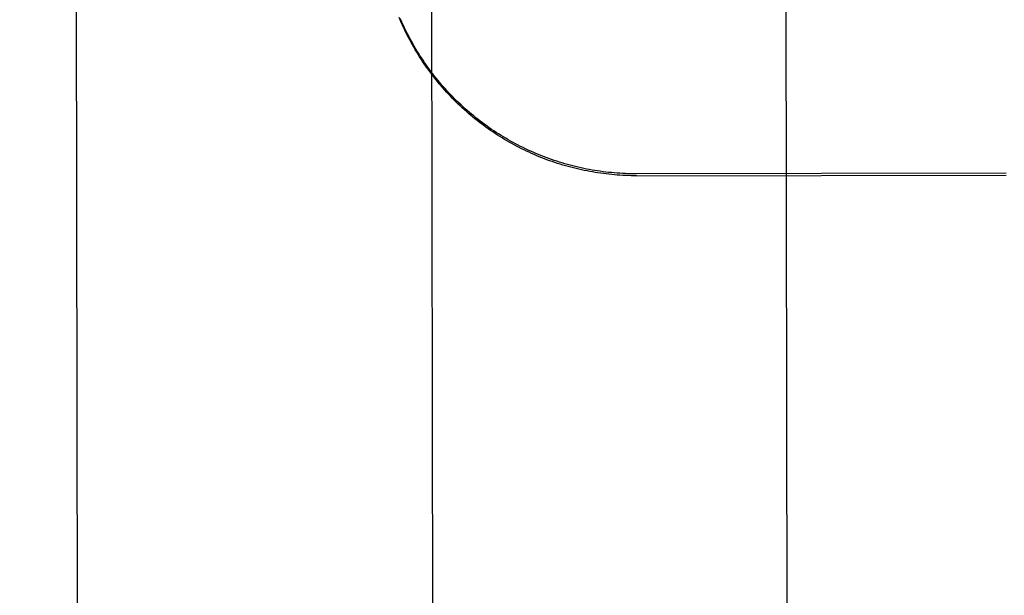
# Model space of a CAD drawing. Header units: inches. Extents: x 0 to 225, y 0 to 145.
# Tile 19 of 104: x 76.304 to 76.651, y 43.149 to 43.352. Entities that reach past the tile are written whole.
import ezdxf

# ---------------------------------------------------------------- set-up
doc = ezdxf.new("R2010")
doc.units = ezdxf.units.IN
doc.header["$LTSCALE"] = 12.3497320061
doc.header["$MEASUREMENT"] = 0
doc.linetypes.add('HIDDEN', pattern=[0.2, 0.1, -0.1])
doc.layers.get('0').update_dxf_attribs({"linetype": 'CONTINUOUS'})
doc.layers.add('DEFAULT_2', color=8, linetype='HIDDEN')
doc.layers.add('DIMENSIONS', color=7, linetype='CONTINUOUS')
doc.styles.get("Standard").update_dxf_attribs({"font": 'txt', "width": 0.8})
doc.dimstyles.new('DIMSTYLE_3', dxfattribs={"dimtxt": 1.030245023, "dimasz": 1.3208269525, "dimexe": 0.09, "dimexo": 0.07, "dimgap": 0.039, "dimtad": 0, "dimtih": 1, "dimtoh": 1, "dimzin": 4, "dimdsep": 46, "dimtxsty": 'Standard', "dimblk": '_FILLED', "dimblk1": '_FILLED', "dimblk2": '_FILLED', "dimcen": 0.09, "dimadec": 0, "dimazin": 0, "dimtfac": 1, "dimtofl": 0, "dimtmove": 0, "dimatfit": 3, "dimldrblk": '_FILLED', "dimfxl": 0, "dimtolj": 1, "dimtzin": 4, "dimarcsym": 0})

# ---------------------------------------------------------------- blocks, each defined once
blk = doc.blocks.new('_FILLED')
at = {"color": 0, "linetype": 'ByBlock'}
blk.add_solid([(0, 0), (-1, 0.2), (-1, -0.2)], dxfattribs=at)
blk = doc.blocks.new('*D13')
at = {"layer": 'DIMENSIONS', "color": 2, "linetype": 'Continuous'}
for p, q in [((73.9021050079, 93.34851445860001), (71.2604511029, 93.34851445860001)), ((77.5271050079, 93.34851445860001), (79.7422998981, 93.34851445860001))]:
    blk.add_line(p, q, dxfattribs=at)
at = {"layer": 'DIMENSIONS', "color": 2, "linetype": 'Continuous', "xscale": 1.3208269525, "yscale": 1.3208269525, "zscale": 1.3208269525}
blk.add_blockref('_FILLED', (73.9021050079, 93.34851445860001), dxfattribs=at)
at = {"layer": 'DIMENSIONS', "color": 2, "linetype": 'Continuous', "xscale": 1.3208269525, "yscale": 1.3208269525, "zscale": 1.3208269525, "rotation": 180}
blk.add_blockref('_FILLED', (77.5271050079, 93.34851445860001), dxfattribs=at)
at = {"layer": 'DIMENSIONS', "color": 2, "linetype": 'Continuous', "insert": (80.2574224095, 93.8636369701), "char_height": 1.030245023, "width": 3.2967840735, "attachment_point": 1, "line_spacing_factor": 0.9}
blk.add_mtext('3.63', dxfattribs=at)

msp = doc.modelspace()

# ---------------------------------------------------------------- linework, layer by layer
at = {"layer": 'DEFAULT_2', "color": 8, "linetype": 'HIDDEN'}
for p, q in [((76.325073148, 42.7149326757), (76.3220724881, 44.6101992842)), ((76.4488946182, 43.4594106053), (76.44976872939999, 42.907307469)), ((76.5747685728, 42.9075053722), (76.5738944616, 43.4596085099)), ((76.6514604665, 43.2982694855), (76.5213358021, 43.298063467)), ((76.5213368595, 43.2973956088), (76.6514615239, 43.2976016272))]:
    msp.add_line(p, q, dxfattribs=at)
for points in [[(76.5213368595, 43.2973956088), (76.5203604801, 43.2973987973), (76.5193842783, 43.2974125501), (76.51840818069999, 43.2974368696), (76.5174324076, 43.2974717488), (76.5164571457, 43.2975171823), (76.5154824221, 43.2975731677), (76.51450825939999, 43.2976397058), (76.51353485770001, 43.29771678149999), (76.5125624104, 43.297804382), (76.51159096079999, 43.2979025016), (76.51062056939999, 43.2980111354), (76.5096513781, 43.2981302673), (76.5086835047, 43.2982598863), (76.5077170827, 43.298399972), (76.5067522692, 43.2985505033), (76.5057891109, 43.2987114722), (76.5048276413, 43.298882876), (76.5038680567, 43.2990646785), (76.50291055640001, 43.2992568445), (76.50195516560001, 43.2994593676), (76.5010019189, 43.2996722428), (76.50005098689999, 43.2998954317), (76.4991025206, 43.3001289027), (76.4981566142, 43.3003726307), (76.4972133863, 43.3006265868), (76.4962729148, 43.3008907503), (76.4953352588, 43.3011651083), (76.4944005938, 43.3014496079), (76.4934691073, 43.3017441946), (76.492540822, 43.3020488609), (76.4916157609, 43.3023636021), (76.49069411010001, 43.3026883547), (76.4897760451, 43.3030230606), (76.4888616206, 43.3033676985), (76.4879509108, 43.303722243), (76.4870440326, 43.3040866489), (76.4861410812, 43.3044608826), (76.4852421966, 43.3048448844), (76.4843475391, 43.3052385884), (76.4834571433, 43.3056419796), (76.4825710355, 43.3060550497), (76.48168939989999, 43.3064777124), (76.4808124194, 43.306909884), (76.4799401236, 43.307351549), (76.4790725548, 43.3078026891), (76.4782098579, 43.3082632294), (76.47735215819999, 43.30873310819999), (76.4764995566, 43.3092122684), (76.4756521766, 43.3097006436), (76.47481007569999, 43.31019820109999), (76.47397329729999, 43.3107049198), (76.4731420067, 43.3112206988), (76.47231637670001, 43.3117454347), (76.4714964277, 43.3122791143), (76.4706821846, 43.3128217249), (76.46987380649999, 43.3133731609), (76.46907144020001, 43.3139333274), (76.4682751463, 43.3145021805), (76.4674850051, 43.3150796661), (76.4667011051, 43.3156657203), (76.4659235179, 43.3162602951), (76.4651523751, 43.3168632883), (76.4643878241, 43.3174745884), (76.46362988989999, 43.3180941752), (76.4628785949, 43.3187220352), (76.4621340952, 43.3193580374), (76.46139654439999, 43.3200020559), (76.4606659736, 43.3206540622), (76.4599424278, 43.3213140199), (76.4592260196, 43.32198182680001), (76.4585168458, 43.3226573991), (76.4578149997, 43.3233406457), (76.4571205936, 43.3240314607), (76.4564336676, 43.3247298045), (76.4557542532, 43.32543565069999), (76.45508248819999, 43.3261488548), (76.45441851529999, 43.32686927), (76.45376235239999, 43.3275968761), (76.453114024, 43.3283316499), (76.4524736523, 43.3290734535), (76.4518413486, 43.3298221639), (76.4512171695, 43.330577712), (76.45060118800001, 43.3313400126), (76.4499934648, 43.3321089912), (76.4493940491, 43.3328845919), (76.4488030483, 43.3336666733), (76.4482205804, 43.3344550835), (76.44764666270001, 43.3352497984), (76.4470813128, 43.3360507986), (76.4465246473, 43.3368579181), (76.4459767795, 43.3376709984), (76.4454377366, 43.3384899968), (76.4449075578, 43.3393148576), (76.44438632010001, 43.3401454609), (76.44387408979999, 43.3409817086), (76.4433709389, 43.3418234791), (76.4428769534, 43.3426706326), (76.4423921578, 43.3435231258), (76.441916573, 43.3443809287), (76.4414502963, 43.3452438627), (76.44099342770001, 43.3461117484), (76.4405459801, 43.3469845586), (76.4401079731, 43.3478622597), (76.4396794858, 43.3487446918), (76.4392605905, 43.3496317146), (76.4388513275, 43.3505232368), (76.43845175, 43.3514191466), (76.4380618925, 43.3523193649), (76.4376817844, 43.3532238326)], [(76.5213358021, 43.298063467), (76.5203497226, 43.2980667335), (76.51936385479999, 43.29808075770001), (76.5183781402, 43.29810554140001), (76.5173927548, 43.2981410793), (76.5164078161, 43.298187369), (76.5154234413, 43.29824440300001), (76.51443974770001, 43.2983121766), (76.5134568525, 43.29839067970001), (76.5124748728, 43.2984799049), (76.5114939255, 43.2985798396), (76.5105141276, 43.2986904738), (76.5095355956, 43.2988117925), (76.5085584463, 43.29894378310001), (76.5075827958, 43.2990864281), (76.50660876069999, 43.29923971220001), (76.5056364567, 43.29940361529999), (76.5046659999, 43.2995781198), (76.5036975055, 43.29976320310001), (76.5027310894, 43.299958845), (76.5017668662, 43.30016502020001), (76.5008049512, 43.3003817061), (76.49984545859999, 43.3006088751), (76.4988885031, 43.3008465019), (76.4979341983, 43.3010945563), (76.4969826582, 43.3013530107), (76.4960339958, 43.3016218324), (76.4950883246, 43.3019009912), (76.49414575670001, 43.3021904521), (76.49320640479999, 43.3024901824), (76.4922703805, 43.3028001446), (76.49133779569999, 43.3031203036), (76.4904087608, 43.3034506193), (76.4894833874, 43.30379105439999), (76.4885617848, 43.30414156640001), (76.4876440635, 43.3045021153), (76.4867303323, 43.3048726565), (76.4858207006, 43.3052531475), (76.48491527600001, 43.3056435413), (76.48401416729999, 43.3060437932), (76.4831174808, 43.3064538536), (76.4822253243, 43.3068736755), (76.48133780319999, 43.3073032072), (76.4804550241, 43.3077423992), (76.4795770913, 43.3081911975), (76.4787041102, 43.3086495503), (76.47783618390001, 43.3091174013), (76.4769734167, 43.3095946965), (76.4761159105, 43.3100813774), (76.4752637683, 43.31057738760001), (76.4744170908, 43.3110826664), (76.4735759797, 43.3115971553), (76.4727405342, 43.3121207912), (76.471910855, 43.3126535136), (76.47108703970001, 43.31319525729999), (76.4702691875, 43.31374595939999), (76.4694573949, 43.3143055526), (76.46865175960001, 43.314873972), (76.4678523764, 43.3154511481), (76.46705934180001, 43.316037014), (76.466272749, 43.3166314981), (76.4654926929, 43.3172345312), (76.4647192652, 43.31784604), (76.4639525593, 43.3184659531), (76.4631926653, 43.3190941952), (76.462439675, 43.3197306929), (76.4616936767, 43.320375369), (76.4609547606, 43.321028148), (76.4602230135, 43.3216889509), (76.45949852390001, 43.3223577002), (76.4587813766, 43.323034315), (76.4580716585, 43.3237187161), (76.4573694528, 43.3244108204), (76.4566748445, 43.325110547), (76.45598791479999, 43.32581781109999), (76.45530874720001, 43.3265325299), (76.454637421, 43.3272546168), (76.4539740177, 43.3279839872), (76.4533186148, 43.3287205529), (76.4526712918, 43.3294642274), (76.4520321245, 43.3302149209), (76.4514011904, 43.3309725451), (76.4507785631, 43.3317370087), (76.4501643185, 43.3325082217), (76.449558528, 43.3332860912), (76.4489612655, 43.3340705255), (76.4483726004, 43.33486143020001), (76.4477926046, 43.3356587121), (76.4472213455, 43.3364622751), (76.4466588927, 43.33727202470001), (76.4461053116, 43.33808786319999), (76.4455606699, 43.3389096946), (76.4450250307, 43.33973742), (76.4444984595, 43.3405709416), (76.44398101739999, 43.3414101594), (76.4434727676, 43.3422549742), (76.4429737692, 43.3431052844), (76.442484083, 43.3439609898), (76.4420037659, 43.3448219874), (76.4415328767, 43.3456881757), (76.4410714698, 43.3465594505), (76.4406196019, 43.3474357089), (76.4401773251, 43.3483168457), (76.4397446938, 43.3492027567), (76.4393217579, 43.3500933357), (76.4389085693, 43.35098847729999), (76.4385051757, 43.35188807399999), (76.4381116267, 43.3527920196)]]:
    msp.add_lwpolyline(points, dxfattribs=at)

# ---------------------------------------------------------------- dimensions: what is measured, and where the dimension line sits
at = {"layer": 'DIMENSIONS', "color": 2, "linetype": 'Continuous'}
dim = msp.add_linear_dim(base=(73.9021050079, 93.34851445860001), p1=(77.5271050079, 103.9466635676), p2=(73.9021050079, 42.6956635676), angle=180, dimstyle='DIMSTYLE_3', dxfattribs=at)
dim.commit()
dim.dimension.update_dxf_attribs({"geometry": '*D13', "text_midpoint": (81.9058144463, 93.34851445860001), "dimtype": 160})

doc.saveas('drawing.dxf')
